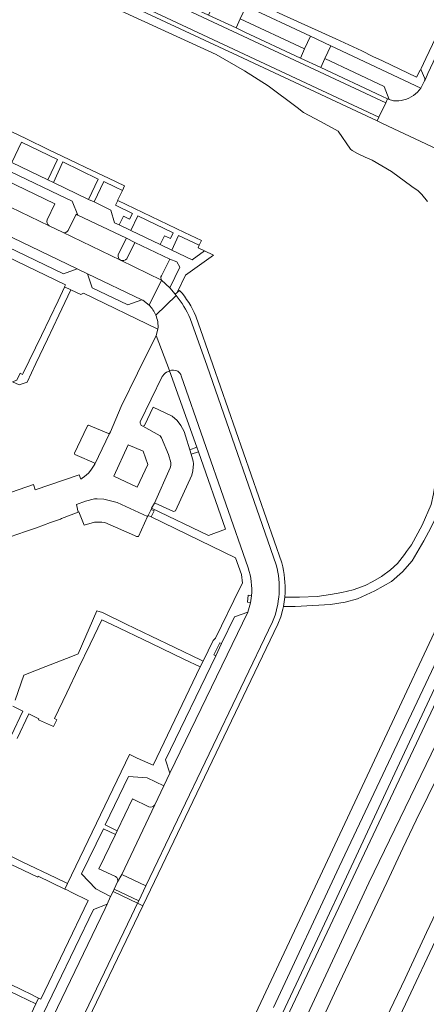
# Model space of a CAD drawing. Header units: metres. Extents: x 151213 to 156373, y 469495 to 475754.
# Tile 136 of 230: x 153729 to 153820, y 473359 to 473579. Entities that reach past the tile are written whole.
import ezdxf

# ---------------------------------------------------------------- set-up
doc = ezdxf.new("R2010")
doc.units = ezdxf.units.M
for name, color, linetype, lineweight in [('B-WE-OG-TERREIN_BEGROEID-GV', 252, 'Continuous', 18), ('B-WE-VH-GESLOTENVERHARDING_ASFALT-GV', 252, 'Continuous', 18), ('B-WE-VH-GESLOTENVERHARDING_BETON-GV', 252, 'Continuous', 18), ('B-WE-VH-OPENVERHARDING_BETONELEMENT-GV', 252, 'Continuous', 18), ('B-WE-VH-OPENVERHARDING_BETONSTRAATSTEEN-GV', 252, 'Continuous', 18), ('B-WE-VH-OPENVERHARDING_STRAATBAKSTEEN-GV', 252, 'Continuous', 18), ('B-WE-VH-OPENVERHARDING_TEGEL-GV', 252, 'Continuous', 18)]:
    doc.layers.add(name, color=color, linetype=linetype, lineweight=lineweight)

msp = doc.modelspace()

# ---------------------------------------------------------------- linework, layer by layer
at = {"layer": 'B-WE-OG-TERREIN_BEGROEID-GV', "flags": 128}
for points in [[(153825.024, 473549.104), (153810.428, 473555.945), (153809.204, 473556.544), (153778.075, 473571.156), (153747.76, 473585.343), (153746.455, 473585.933), (153742.617, 473587.753), (153741.323, 473588.361), (153727.265, 473594.955), (153709.55, 473603.307), (153693.685, 473610.763), (153692.353, 473611.377)], [(153746.59, 473583.62), (153773.17, 473571.43), (153779.49, 473567.76), (153784.83, 473564.38), (153791.29, 473559.56), (153792.712, 473558.433), (153796.532, 473556.414), (153800.468, 473554.211), (153803.261, 473550.189), (153803.585, 473549.91), (153804.841, 473549.256), (153806.501, 473548.42), (153808.123, 473547.716), (153812.456, 473545.226), (153816.99, 473541.84), (153818.413, 473540.859), (153819.204, 473540.042), (153820.489, 473538.484)], [(153798.865, 473573.36), (153797.503, 473570.511), (153810.785, 473564.256), (153811.919, 473561.325)], [(153819.006, 473563.904), (153798.865, 473573.36)], [(153785.98, 473357.87), (153800.7, 473389.4), (153811.71, 473412.78), (153822.62, 473435.83), (153836.96, 473466.66), (153846.67, 473487.058), (153852.75, 473498.418), (153850.711, 473499.441), (153850.98, 473500), (153853.326, 473504.87), (153852.291, 473508.469), (153849.026, 473507.352), (153848.966, 473507.531), (153846.739, 473506.866), (153845.228, 473500.41), (153846.253, 473497.729), (153846.41, 473496.941), (153846.489, 473496.283), (153846.2, 473495.469), (153845.306, 473494.444), (153843.074, 473491.578), (153840.891, 473482.196), (153794.237, 473382.547), (153749.932, 473288.234)], [(153810.37, 473353.73), (153815.45, 473364.39), (153820.23, 473374.66), (153825.31, 473385.35), (153833.83, 473403.85), (153836.96, 473410.26), (153843.44, 473424.3), (153846.9, 473431.59), (153856.01, 473450.98), (153858.57, 473456.49), (153859.97, 473459.44), (153861.868, 473463.344), (153858.719, 473465.774), (153850.317, 473457.576)], [(153830.7, 473424.96), (153829.51, 473422.76), (153828.143, 473420.135), (153827.34, 473418.55), (153824.83, 473413.93), (153823.14, 473410.43), (153820.54, 473405.18), (153817.93, 473399.85), (153814.93, 473393.59), (153811.35, 473385.91), (153800.1, 473362.05), (153792.9, 473346.6), (153788, 473336.2), (153777.81, 473314.39), (153767.314, 473292.3), (153764.579, 473286.387)]]:
    msp.add_lwpolyline(points, dxfattribs=at)
for points in [[(153792.953, 473572.664), (153794.274, 473575.5), (153779.868, 473582.268), (153778.533, 473579.384)], [(153727.366, 473547.234), (153735.476, 473543.331), (153737.604, 473547.929), (153729.525, 473551.801)], [(153736.682, 473542.778), (153744.586, 473538.946), (153746.745, 473543.512), (153738.807, 473547.368)], [(153752.152, 473540.971), (153750.634, 473541.692), (153747.985, 473542.95), (153745.799, 473538.381), (153749.528, 473536.559), (153750.369, 473533.734), (153751.449, 473533.229), (153752.413, 473535.174), (153753.73, 473534.552), (153754.376, 473535.832), (153750.575, 473537.68), (153751.111, 473538.706), (153751.078, 473538.722)], [(153754.023, 473532.011), (153760.591, 473528.856), (153761.561, 473530.791), (153762.945, 473530.161), (153763.524, 473531.469), (153755.596, 473535.295)], [(153769.362, 473528.681), (153764.748, 473530.886), (153763.19, 473527.605), (153767.759, 473525.412), (153770.551, 473527.395), (153769.084, 473528.099)]]:
    msp.add_lwpolyline(points, close=True, dxfattribs=at)
at = {"layer": 'B-WE-OG-TERREIN_BEGROEID-GV'}
for points in [[(153815.187, 473561.248, 0.1771155), (153819.006, 473563.904)], [(153811.919, 473561.325, 0.0251139), (153812.876, 473561.051)], [(153812.876, 473561.051, 0.0861112), (153815.187, 473561.248)]]:
    msp.add_lwpolyline(points, format="xyb", dxfattribs=at)
at = {"layer": 'B-WE-VH-GESLOTENVERHARDING_ASFALT-GV', "flags": 128}
for points in [[(153784.29, 473348.66), (153794.75, 473370.84), (153804.49, 473391.81), (153814.2, 473412.64), (153828.28, 473442.55), (153832.35, 473451.24), (153836.35, 473459.49), (153848.176, 473484.401), (153848.902, 473485.93), (153854.236, 473495.712), (153855.135, 473497.534), (153852.899, 473498.65), (153852.75, 473498.418), (153846.67, 473487.058), (153836.96, 473466.66), (153822.62, 473435.83), (153811.71, 473412.78), (153800.7, 473389.4), (153785.98, 473357.87)], [(153861.868, 473463.344), (153859.97, 473459.44), (153858.57, 473456.49), (153856.01, 473450.98), (153846.9, 473431.59), (153843.44, 473424.3), (153836.96, 473410.26), (153833.83, 473403.85), (153825.31, 473385.35), (153820.23, 473374.66), (153815.45, 473364.39), (153810.37, 473353.73)], [(153832.668, 473436.867), (153828.52, 473439.031), (153827.632, 473437.472), (153745.791, 473264.268), (153740.967, 473254.618), (153739.455, 473250.947), (153737.871, 473246.147)], [(153751.521, 473265.861), (153807.315, 473385.807), (153824.812, 473421.906), (153832.668, 473436.867)], [(153745.527, 473209.192), (153746.7, 473211.701), (153746.789, 473211.891), (153747.463, 473213.333), (153747.552, 473213.522), (153748.021, 473214.521), (153762.41, 473245.13), (153767.676, 473256.096), (153768.6, 473258.02), (153782.21, 473287.29), (153804.55, 473335.17), (153805.05, 473336.2), (153809.56, 473345.98), (153815.55, 473358.6), (153822.78, 473374), (153831.94, 473393.9), (153837.77, 473406.39), (153843.04, 473417.39), (153846.88, 473425.62), (153849.091, 473430.186)], [(153764.579, 473286.387), (153767.314, 473292.3), (153777.81, 473314.39), (153788, 473336.2), (153792.9, 473346.6), (153800.1, 473362.05), (153811.35, 473385.91), (153814.93, 473393.59), (153817.93, 473399.85), (153820.54, 473405.18), (153823.14, 473410.43), (153824.83, 473413.93), (153827.34, 473418.55), (153828.143, 473420.135), (153824.812, 473421.906), (153807.315, 473385.807), (153751.521, 473265.861)]]:
    msp.add_lwpolyline(points, dxfattribs=at)
at = {"layer": 'B-WE-VH-GESLOTENVERHARDING_BETON-GV', "flags": 128}
for points in [[(153788.211, 473447.733), (153790.86, 473447.72), (153798.74, 473448.21), (153802.01, 473448.72), (153804.83, 473449.46), (153808.68, 473451.22), (153812.39, 473453.33), (153814.86, 473455.5), (153817.08, 473457.94), (153819.65, 473462.45), (153821.22, 473465.38), (153822.51, 473468), (153823.49, 473470.16), (153823.91, 473472.27), (153824.2, 473474.02), (153824.39, 473475.68)], [(153822.18, 473475.36), (153821.852, 473472.944), (153821.32, 473470.57), (153819.32, 473465.97), (153816.88, 473461.57), (153815.791, 473460.03), (153815.31, 473459.35)], [(153815.31, 473459.35), (153813.8, 473457.38), (153812.18, 473455.93), (153810.16, 473454.42), (153808.27, 473453.37), (153806.54, 473452.47), (153803.81, 473451.5), (153801.33, 473450.85), (153798.78, 473450.43), (153795.76, 473450.01), (153791.78, 473449.81), (153789.43, 473449.817), (153788.523, 473449.819)]]:
    msp.add_lwpolyline(points, dxfattribs=at)
at = {"layer": 'B-WE-VH-GESLOTENVERHARDING_BETON-GV'}
msp.add_lwpolyline([(153788.523, 473449.819, -0.0249662), (153788.211, 473447.733)], format="xyb", dxfattribs=at)
at = {"layer": 'B-WE-VH-OPENVERHARDING_BETONELEMENT-GV', "flags": 128}
for points in [[(153757.902, 473468.136), (153758.565, 473467.844), (153759.229, 473469.18), (153758.557, 473469.505)], [(153780.858, 473448.588), (153781.086, 473450.122), (153780.334, 473450.246), (153780.137, 473448.731)], [(153774.361, 473439.411), (153773.95, 473439.6), (153772.635, 473436.897), (153773.047, 473436.703)]]:
    msp.add_lwpolyline(points, close=True, dxfattribs=at)
at = {"layer": 'B-WE-VH-OPENVERHARDING_BETONSTRAATSTEEN-GV', "flags": 128}
for points in [[(153749.656, 473589.456), (153811.145, 473560.623), (153811.556, 473561.456), (153810.245, 473562.084), (153796.556, 473568.504), (153792.001, 473570.633), (153779.593, 473576.423), (153778.687, 473576.867), (153777.606, 473577.372), (153771.435, 473580.254), (153757.782, 473586.667), (153753.408, 473588.711), (153750.049, 473590.282)], [(153809.204, 473556.544), (153809.603, 473557.39), (153748.137, 473586.186), (153747.76, 473585.343), (153778.075, 473571.156)], [(153772.373, 473582.27), (153771.435, 473580.254), (153777.606, 473577.372), (153778.533, 473579.384), (153779.868, 473582.268), (153773.675, 473585.175)], [(153778.533, 473579.384), (153777.606, 473577.372), (153778.687, 473576.867), (153779.593, 473576.423), (153792.001, 473570.633), (153792.953, 473572.664)], [(153796.556, 473568.504), (153797.503, 473570.511), (153798.865, 473573.36), (153794.274, 473575.5), (153792.953, 473572.664), (153792.001, 473570.633)], [(153719.141, 473534.382), (153720.165, 473531.307), (153738.944, 473522.276), (153741.985, 473523.397)], [(153744.356, 473522.273), (153745.391, 473519.175), (153753.391, 473515.354), (153756.464, 473516.484)], [(153729.014, 473497.38), (153730.802, 473498.009), (153732.773, 473502.161), (153735.361, 473507.612), (153737.915, 473512.994), (153740.618, 473518.688), (153739.21, 473519.355), (153739.184, 473519.298), (153737.769, 473516.208), (153734.061, 473508.449), (153729.912, 473500), (153729.787, 473499.746), (153729.269, 473500.015), (153728.526, 473498.457), (153727.509, 473498.113)], [(153756.716, 473488.108), (153760.63, 473485.94), (153760.87, 473485.56), (153762.45, 473481.82), (153762.98, 473480.01), (153762.96, 473479.3), (153762.87, 473478.82), (153759.308, 473470.875), (153759.51, 473470.91), (153763.62, 473469.03), (153764.03, 473469.17), (153767.7, 473477.17), (153767.9, 473478.15), (153768.06, 473479.7), (153768.01, 473480.33), (153767.552, 473481.842), (153767.249, 473482.845), (153766.3, 473485.98), (153765.96, 473486.98), (153765.26, 473488.32), (153764.41, 473489.4), (153763.28, 473490.41), (153759.07, 473492.42), (153757.08, 473488.31)], [(153741.393, 473482.06), (153741.51, 473481.81), (153742.05, 473481.6), (153745.81, 473479.89), (153745.98, 473479.66), (153749.23, 473486.52), (153749.01, 473486.47), (153744.55, 473488.37), (153744.36, 473488.25), (153743.514, 473486.531)], [(153753.47, 473483.93), (153756.78, 473482.51), (153757.82, 473479.55), (153755.43, 473474.48), (153750.26, 473476.93)], [(153768.825, 473483.414), (153767.249, 473482.845), (153767.552, 473481.842), (153769.18, 473482.405)], [(153742.258, 473468.904), (153742.4, 473468.96), (153743.57, 473465.96), (153745.92, 473466.6), (153746.69, 473466.63), (153747.53, 473466.62), (153748.21, 473466.53), (153754.839, 473463.618), (153755.29, 473463.42), (153755.78, 473463.44), (153757.803, 473467.914), (153750.94, 473471.04), (153747.96, 473471.78), (153746.53, 473471.88), (153745.92, 473471.86), (153743.87, 473471.33), (153741.89, 473470.62)], [(153780.223, 473446.444), (153777.284, 473445.446), (153774.361, 473439.411), (153773.047, 473436.703), (153761.77, 473413.344), (153762.781, 473410.354)], [(153748.734, 473381.018), (153745.641, 473379.808), (153729.276, 473345.783), (153730.284, 473342.737), (153730.82, 473343.66), (153730.792, 473343.735), (153748.316, 473380.07)]]:
    msp.add_lwpolyline(points, close=True, dxfattribs=at)
for points in [[(153819.998, 473565.871), (153820.589, 473567.154), (153821.78, 473569.713), (153830.05, 473587.215), (153828.367, 473588.001), (153820.083, 473570.506), (153819.058, 473568.313)], [(153797.503, 473570.511), (153796.556, 473568.504), (153810.245, 473562.084), (153811.556, 473561.456)], [(153811.919, 473561.325), (153810.785, 473564.256), (153797.503, 473570.511)], [(153819.03, 473567.893), (153819.874, 473566.016)], [(153820.589, 473567.154), (153819.998, 473565.871), (153819.851, 473565.597), (153819.803, 473565.502), (153819.006, 473563.904)], [(153819.851, 473565.597), (153819.998, 473565.871)], [(153811.556, 473561.456), (153811.145, 473560.623), (153809.603, 473557.39), (153809.204, 473556.544), (153810.428, 473555.945), (153825.024, 473549.104), (153825.44, 473550.012), (153827.04, 473553.381), (153827.905, 473555.304)], [(153735.264, 473534.353), (153737.004, 473537.956), (153712.664, 473549.656)], [(153709.682, 473545.556), (153735.737, 473533.049)], [(153742.172, 473535.452), (153741.772, 473535.612), (153740.032, 473532.023)], [(153751.229, 473526.594), (153753.043, 473530.253), (153742.172, 473535.452)], [(153738.759, 473531.578), (153751.756, 473525.36)], [(153754.91, 473529.313), (153753.154, 473525.637)], [(153760.872, 473521.83), (153762.751, 473525.593), (153754.91, 473529.313)], [(153751.756, 473525.36), (153760.884, 473520.877)], [(153726.98, 473463.316), (153730.424, 473464.533), (153732.653, 473465.32), (153732.881, 473465.352), (153736.06, 473466.523), (153738.28, 473467.307), (153738.52, 473467.433), (153742.258, 473468.904), (153741.89, 473470.62), (153743.87, 473471.33), (153745.92, 473471.86), (153746.53, 473471.88), (153747.96, 473471.78), (153750.94, 473471.04), (153757.803, 473467.914), (153757.902, 473468.136), (153758.557, 473469.505), (153758.691, 473469.796), (153759.308, 473470.875), (153762.87, 473478.82), (153762.96, 473479.3), (153762.98, 473480.01), (153762.45, 473481.82), (153760.87, 473485.56), (153760.63, 473485.94), (153756.716, 473488.108), (153756.35, 473488.31), (153756.26, 473488.49), (153756.16, 473488.83), (153756.15, 473489.08), (153761.02, 473499.26), (153761.57, 473499.9), (153761.703, 473500), (153762.01, 473500.23), (153762.45, 473500.4), (153762.648, 473500.502), (153762.703, 473500.525), (153762.67, 473500.614), (153759.679, 473508.485), (153755.494, 473500), (153751.9, 473492.54), (153749.459, 473486.847), (153749.23, 473486.52), (153745.98, 473479.66), (153745.11, 473478.26), (153744.56, 473477.58), (153743.65, 473476.87), (153743.17, 473476.47), (153742.828, 473476.283), (153742.494, 473477.236), (153739.203, 473476.121), (153732.629, 473473.892), (153732.225, 473475.057), (153714.18, 473468.825)], [(153758.098, 473402.872), (153754.415, 473404.635), (153750.944, 473397.454), (153750.571, 473396.666), (153746.849, 473388.984), (153750.634, 473387.217)], [(153751.027, 473386.001), (153752.012, 473387.704), (153759.377, 473403.305)]]:
    msp.add_lwpolyline(points, dxfattribs=at)
at = {"layer": 'B-WE-VH-OPENVERHARDING_BETONSTRAATSTEEN-GV'}
for points in [[(153819.058, 473568.313, 0.1282788), (153819.008, 473568.016)], [(153819.008, 473568.016, 0.0486774), (153819.03, 473567.893)], [(153819.874, 473566.016, -0.1407803), (153819.851, 473565.597)], [(153819.006, 473563.904, -0.1771155), (153815.187, 473561.248)], [(153811.919, 473561.325, -0.0081918), (153811.556, 473561.456)], [(153811.556, 473561.456, 0.0081918), (153811.919, 473561.325)], [(153812.876, 473561.051, -0.0251139), (153811.919, 473561.325)], [(153815.187, 473561.248, -0.0861112), (153812.876, 473561.051)], [(153735.737, 473533.049, -0.3609885), (153735.264, 473534.353)], [(153740.032, 473532.023, -0.3935258), (153738.759, 473531.578)], [(153751.756, 473525.36, -0.3750852), (153751.229, 473526.594)], [(153753.154, 473525.637, -0.3089279), (153751.756, 473525.36)], [(153760.884, 473520.877, -0.230853), (153760.872, 473521.83)], [(153759.377, 473403.305, -0.397654), (153758.098, 473402.872)], [(153750.634, 473387.217, -0.3887712), (153751.027, 473386.001)]]:
    msp.add_lwpolyline(points, format="xyb", dxfattribs=at)
at = {"layer": 'B-WE-VH-OPENVERHARDING_STRAATBAKSTEEN-GV', "flags": 128}
for points in [[(153748.137, 473586.186), (153809.603, 473557.39), (153811.145, 473560.623), (153749.656, 473589.456)], [(153753.47, 473483.93), (153750.26, 473476.93), (153755.43, 473474.48), (153757.82, 473479.55), (153756.78, 473482.51)], [(153757.408, 473385.115), (153752.012, 473387.704), (153751.027, 473386.001), (153750.267, 473384.366), (153755.836, 473381.775)], [(153755.544, 473381.236), (153755.836, 473381.775), (153750.267, 473384.366), (153750.042, 473383.894)]]:
    msp.add_lwpolyline(points, close=True, dxfattribs=at)
for points in [[(153719.141, 473534.382), (153741.985, 473523.397), (153744.356, 473522.273), (153756.464, 473516.484), (153756.758, 473516.342), (153758.16, 473515.246), (153760.884, 473520.877), (153751.756, 473525.36), (153738.759, 473531.578), (153735.737, 473533.049), (153709.682, 473545.556)], [(153764.163, 473517.452), (153763.93, 473517.701), (153762.743, 473519.108), (153760.884, 473520.877), (153758.16, 473515.246)], [(153764.163, 473517.452), (153759.611, 473513.031)], [(153759.611, 473513.031), (153764.163, 473517.452)], [(153764.941, 473518.564), (153764.423, 473518.093), (153763.93, 473517.701), (153764.163, 473517.452)], [(153787.85, 473457.49), (153772.417, 473501.918), (153768.561, 473512.791)], [(153767.304, 473512.269), (153771.106, 473501.567), (153786.603, 473457.05)], [(153786.603, 473457.05), (153771.106, 473501.567), (153767.304, 473512.269)], [(153760.099, 473509.895), (153759.679, 473508.485), (153762.67, 473500.614)], [(153765.338, 473499.396), (153780.339, 473456.37)], [(153781.086, 473450.122), (153780.858, 473448.588), (153780.223, 473446.444), (153762.781, 473410.354), (153761.428, 473407.537), (153759.377, 473403.305), (153752.012, 473387.704), (153757.408, 473385.115), (153785.778, 473444.284)], [(153785.778, 473444.284), (153757.408, 473385.115), (153755.836, 473381.775), (153755.544, 473381.236), (153756.721, 473380.689), (153786.997, 473443.783), (153787.607, 473445.429), (153788.078, 473447.121), (153788.08, 473447.131), (153788.082, 473447.14)], [(153744.609, 473358.499), (153754.181, 473378.436), (153755.544, 473381.236), (153750.042, 473383.894), (153749.51, 473382.776), (153748.734, 473381.018), (153748.316, 473380.07), (153730.792, 473343.735), (153730.82, 473343.66), (153730.284, 473342.737), (153729.64, 473341.63), (153728.1, 473340.36), (153727.17, 473339.85), (153726.35, 473339.54), (153725.61, 473339.29), (153724.68, 473339.08), (153724.03, 473339.07), (153723.57, 473339.13), (153726.406, 473331.482), (153726.436, 473331.401)], [(153732.491, 473334.022), (153733.04, 473334.54), (153733.64, 473335.19), (153734.121, 473335.664), (153734.33, 473335.87), (153735.45, 473337.19), (153736.41, 473338.51), (153737.52, 473340.53), (153739.78, 473345.37), (153756.721, 473380.689), (153755.544, 473381.236), (153754.181, 473378.436), (153744.609, 473358.499), (153736.384, 473341.229)]]:
    msp.add_lwpolyline(points, dxfattribs=at)
at = {"layer": 'B-WE-VH-OPENVERHARDING_STRAATBAKSTEEN-GV'}
for points in [[(153764.163, 473517.452, -0.0754429), (153767.304, 473512.269)], [(153767.304, 473512.269, 0.0754429), (153764.163, 473517.452)], [(153768.561, 473512.791, 0.0859156), (153764.941, 473518.564)], [(153758.16, 473515.246, -0.0916518), (153759.611, 473513.031)], [(153759.611, 473513.031, -0.1287845), (153760.099, 473509.895)], [(153762.67, 473500.614, -0.1169966), (153764.55, 473500.472)], [(153764.55, 473500.472, -0.1898579), (153765.338, 473499.396)], [(153788.58, 473450.518, 0.0745118), (153787.85, 473457.49)], [(153780.339, 473456.37, -0.0993872), (153781.086, 473450.122)], [(153786.603, 473457.05, -0.1639448), (153785.778, 473444.284)], [(153785.778, 473444.284, 0.1639448), (153786.603, 473457.05)], [(153788.211, 473447.733, 0.0249662), (153788.523, 473449.819)], [(153788.523, 473449.819, 0.0072217), (153788.58, 473450.518)], [(153788.082, 473447.14, 0.0051807), (153788.211, 473447.733)]]:
    msp.add_lwpolyline(points, format="xyb", dxfattribs=at)
at = {"layer": 'B-WE-VH-OPENVERHARDING_TEGEL-GV', "flags": 128}
for points in [[(153819.008, 473568.016), (153818.833, 473567.937), (153818.044, 473566.348), (153810.39, 473570.03), (153808.21, 473571.01), (153805.78, 473572.21), (153799.96, 473574.91), (153788.2, 473580.27), (153761.01, 473593.03), (153749.06, 473598.7), (153742.4, 473601.83), (153724.28, 473610.4), (153701.52, 473620.95), (153697.82, 473622.81), (153694.07, 473624.54), (153690.06, 473626.36), (153685.033, 473628.893), (153678.237, 473632.278), (153677.653, 473631.192)], [(153737.412, 473602.217), (153741.71, 473600.182), (153755.68, 473593.606), (153760.079, 473591.553), (153773.675, 473585.175), (153779.868, 473582.268), (153794.274, 473575.5), (153798.865, 473573.36), (153819.006, 473563.904), (153819.803, 473565.502), (153819.851, 473565.597)], [(153819.874, 473566.016), (153819.03, 473567.893)], [(153631.014, 473537.7), (153644.375, 473565.754), (153663.732, 473556.168), (153665.103, 473555.489), (153687.211, 473544.936), (153685.5, 473541.179), (153684.794, 473539.708), (153686.199, 473539.244), (153709.69, 473527.61), (153714.867, 473525.153), (153715.646, 473526.782), (153717.354, 473530.385), (153739.413, 473519.797), (153739.21, 473519.355), (153740.618, 473518.688), (153742.858, 473517.625), (153743.442, 473517.913), (153760.099, 473509.895)], [(153727.366, 473547.234), (153729.525, 473551.801), (153737.604, 473547.929), (153735.476, 473543.331), (153736.682, 473542.778), (153738.807, 473547.368), (153746.745, 473543.512), (153744.586, 473538.946), (153745.799, 473538.381), (153747.985, 473542.95), (153750.634, 473541.692), (153752.152, 473540.971), (153752.634, 473541.979), (153749.018, 473543.709), (153745.382, 473545.449), (153740.381, 473547.842), (153735.515, 473550.17), (153730.65, 473552.499), (153725.784, 473554.827)], [(153710.719, 473552.96), (153737.911, 473539.969), (153740.859, 473538.573), (153742.172, 473535.452), (153753.043, 473530.253), (153754.91, 473529.313), (153762.751, 473525.593), (153764.37, 473524.992), (153765.03, 473523.74), (153762.743, 473519.108), (153763.93, 473517.701), (153764.423, 473518.093), (153766.292, 473521.986), (153772.516, 473526.451), (153770.551, 473527.395), (153767.759, 473525.412), (153763.19, 473527.605), (153760.591, 473528.856), (153754.023, 473532.011), (153751.449, 473533.229), (153750.369, 473533.734), (153749.528, 473536.559), (153745.799, 473538.381), (153744.586, 473538.946), (153736.682, 473542.778), (153735.476, 473543.331), (153727.366, 473547.234)], [(153758.16, 473515.246), (153756.758, 473516.342), (153756.464, 473516.484), (153753.391, 473515.354), (153745.391, 473519.175), (153744.356, 473522.273), (153741.985, 473523.397), (153738.944, 473522.276), (153720.165, 473531.307)], [(153762.67, 473500.614), (153762.703, 473500.525), (153768.825, 473483.414), (153769.18, 473482.405), (153775.23, 473465.054), (153771.429, 473463.622), (153758.691, 473469.796), (153758.557, 473469.505), (153759.229, 473469.18), (153758.565, 473467.844), (153777.471, 473458.66), (153778.798, 473454.878), (153779.054, 473452.995), (153778.472, 473451.804), (153773.025, 473440.667), (153772.451, 473440.115), (153770.224, 473435.492), (153769.595, 473434.186), (153759.004, 473412.199), (153755.441, 473413.746), (153753.782, 473414.541), (153753.763, 473414.55), (153739.849, 473385.669), (153739.251, 473384.428), (153739.686, 473384.22), (153740.847, 473383.664), (153744.46, 473381.85), (153733.86, 473359.75), (153733.382, 473359.989), (153732.758, 473358.682), (153731.682, 473356.428)], [(153780.339, 473456.37), (153765.338, 473499.396)], [(153745.641, 473379.808), (153748.734, 473381.018), (153749.51, 473382.776), (153746.197, 473384.479), (153743.017, 473387.792), (153747.891, 473397.944), (153750.571, 473396.666), (153750.944, 473397.454), (153748.301, 473398.782), (153753.548, 473409.616), (153757.678, 473409.36), (153761.428, 473407.537), (153762.781, 473410.354), (153761.77, 473413.344), (153773.047, 473436.703), (153772.635, 473436.897), (153773.95, 473439.6), (153774.361, 473439.411), (153777.284, 473445.446), (153780.223, 473446.444), (153780.858, 473448.588), (153780.137, 473448.731), (153780.334, 473450.246), (153781.086, 473450.122)], [(153728.563, 473418.117), (153731.202, 473423.649), (153733.462, 473422.57), (153733.361, 473422.359), (153736.738, 473420.811), (153737.478, 473422.357), (153736.938, 473422.616), (153739.696, 473428.37), (153742.341, 473433.891), (153744.935, 473439.303), (153747.546, 473444.752), (153749.791, 473443.677), (153758.485, 473439.51), (153766.051, 473435.884), (153769.595, 473434.186), (153770.224, 473435.492), (153769.777, 473435.708), (153763.874, 473438.556), (153758.599, 473441.1), (153753.023, 473443.79), (153747.706, 473446.355), (153746.41, 473446.74), (153742.23, 473437.11), (153740.562, 473436.459), (153735.015, 473434.295), (153730.08, 473432.37), (153728.11, 473426.77)], [(153727.586, 473425.374), (153729.847, 473424.295), (153727.208, 473418.762)], [(153724.434, 473391.158), (153729.9, 473388.65), (153733.209, 473387.11), (153733.292, 473387.284), (153739.251, 473384.428), (153739.849, 473385.669), (153737.271, 473386.904), (153729.69, 473390.52), (153720.384, 473395.177)], [(153729.276, 473345.783), (153745.641, 473379.808)], [(153727.126, 473361.373), (153732.758, 473358.682), (153733.382, 473359.989), (153731.153, 473361.12), (153730.251, 473361.552), (153722.698, 473365.172)]]:
    msp.add_lwpolyline(points, dxfattribs=at)
at = {"layer": 'B-WE-VH-OPENVERHARDING_TEGEL-GV'}
for points in [[(153819.03, 473567.893, -0.0486774), (153819.008, 473568.016)], [(153819.851, 473565.597, 0.1407803), (153819.874, 473566.016)], [(153759.611, 473513.031, 0.0916518), (153758.16, 473515.246)], [(153760.099, 473509.895, 0.1287845), (153759.611, 473513.031)], [(153764.55, 473500.472, 0.1169966), (153762.67, 473500.614)], [(153765.338, 473499.396, 0.1898579), (153764.55, 473500.472)], [(153781.086, 473450.122, 0.0993872), (153780.339, 473456.37)]]:
    msp.add_lwpolyline(points, format="xyb", dxfattribs=at)
at = {"layer": 'B-WE-VH-OPENVERHARDING_TEGEL-GV', "flags": 128}
msp.add_lwpolyline([(153764.748, 473530.886), (153769.362, 473528.681), (153769.868, 473529.741), (153766.084, 473531.55), (153762.301, 473533.357), (153756.689, 473536.04), (153751.111, 473538.706), (153750.575, 473537.68), (153754.376, 473535.832), (153753.73, 473534.552), (153752.413, 473535.174), (153751.449, 473533.229), (153754.023, 473532.011), (153755.596, 473535.295), (153763.524, 473531.469), (153762.945, 473530.161), (153761.561, 473530.791), (153760.591, 473528.856), (153763.19, 473527.605)], close=True, dxfattribs=at)

doc.saveas('drawing.dxf')
